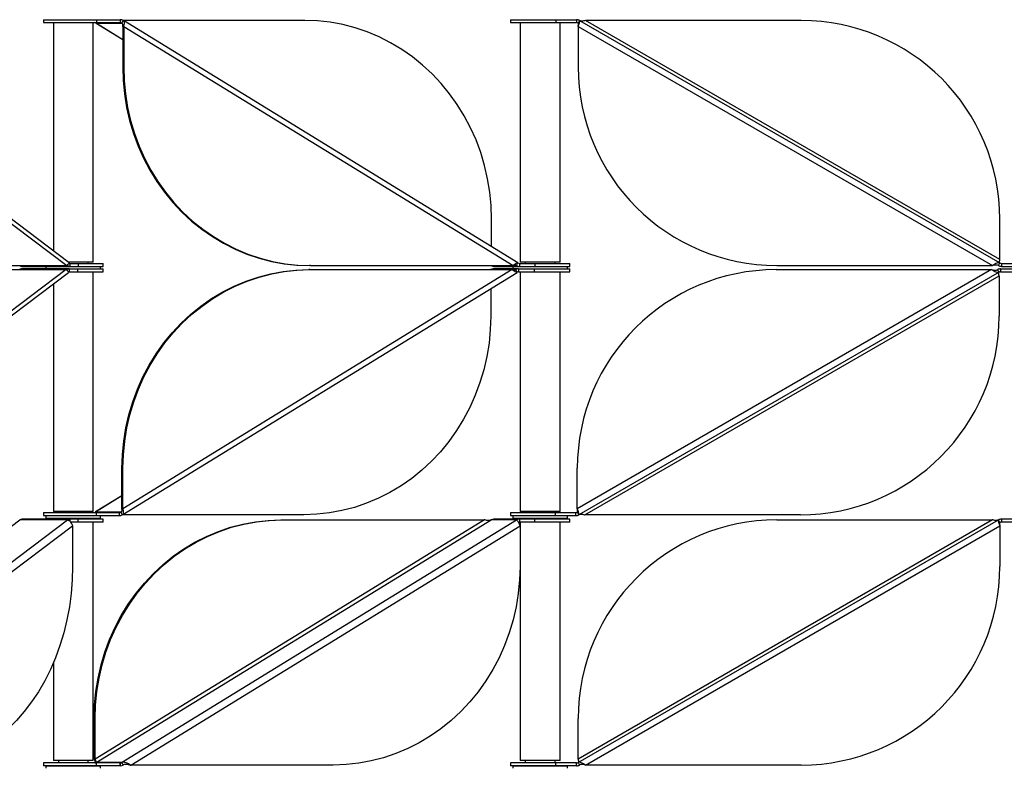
# Model space of a CAD drawing. Header units: millimetres. Extents: x 5 to 415, y 2 to 292.
# Tile 28 of 82: x 87 to 107, y 210 to 225. Entities that reach past the tile are written whole.
import ezdxf

# ---------------------------------------------------------------- set-up
doc = ezdxf.new("R2010")
doc.units = ezdxf.units.MM

msp = doc.modelspace()

# ---------------------------------------------------------------- linework, layer by layer
at = {"color": 7, "linetype": 'Continuous', "lineweight": 25}
for p, q in [((88.0944, 220.5702), (81.6374, 225.436)), ((81.6595, 225.3273), (88.0477, 220.5132)), ((87.5765, 225.4646), (87.5765, 225.4046)), ((87.5765, 225.4646), (88.6469, 225.4646)), ((87.5765, 225.4046), (88.6469, 225.4046)), ((87.7765, 225.4046), (87.7765, 220.8097)), ((88.5765, 220.5796), (88.5765, 225.4046)), ((88.6379, 225.3966), (89.1508, 225.3966)), ((88.6425, 225.3944), (88.6379, 225.3966)), ((88.6379, 225.3966), (89.1713, 225.0688)), ((88.6411, 225.3923), (89.1713, 225.0665)), ((88.6469, 225.4646), (88.6469, 225.4046)), ((88.6469, 225.4646), (89.114, 225.4646)), ((88.6469, 225.4046), (89.114, 225.4046)), ((89.1192, 225.4646), (89.1192, 225.4046)), ((89.1226, 225.4646), (89.1192, 225.4646)), ((89.1226, 225.4046), (89.1192, 225.4046)), ((89.1226, 225.4646), (89.1226, 225.4046)), ((89.179, 225.4485), (89.1508, 225.3966)), ((89.1508, 225.3966), (89.159, 225.3916)), ((89.1713, 225.3273), (89.1919, 225.3273)), ((89.1713, 225.3273), (89.1713, 224.5132)), ((92.8351, 225.4485), (89.179, 225.4485)), ((97.1241, 220.5694), (89.1887, 225.4449)), ((89.1919, 225.3273), (97.0274, 220.5132)), ((89.1919, 225.3273), (89.1919, 224.5132)), ((96.9737, 225.4646), (96.9737, 225.4046)), ((96.9737, 225.4646), (97.8884, 225.4646)), ((96.9737, 225.4046), (97.8884, 225.4046)), ((97.1737, 225.4046), (97.1737, 220.5796)), ((97.8884, 225.4646), (97.8884, 225.4046)), ((97.8884, 225.4646), (98.3076, 225.4646)), ((97.8884, 225.4046), (98.3076, 225.4046)), ((97.9737, 220.5796), (97.9737, 225.4046)), ((98.3076, 225.4646), (98.3076, 225.4046)), ((98.3676, 225.4485), (98.3376, 225.3966)), ((98.3376, 225.3273), (106.6758, 220.5132)), ((98.3376, 225.3273), (98.3376, 224.5132)), ((98.3676, 225.4485), (106.8258, 220.5652)), ((106.8258, 220.6344), (98.4876, 225.4485)), ((102.8258, 225.4485), (98.4876, 225.4485)), ((89.1919, 224.5132), (89.1713, 224.5132)), ((96.5939, 220.8952), (96.5939, 221.4485)), ((106.8258, 220.6344), (106.8258, 221.4485)), ((88.5287, 220.5796), (88.0818, 220.5796)), ((88.1085, 220.5571), (88.1085, 220.4971)), ((88.1085, 220.5571), (88.2764, 220.5571)), ((88.2764, 220.5571), (88.2764, 220.4971)), ((88.2764, 220.5571), (88.7765, 220.5571)), ((88.4765, 220.5571), (88.4765, 220.5796)), ((88.5765, 220.5796), (88.5287, 220.5796)), ((88.7765, 220.4971), (88.7765, 220.5571)), ((97.0992, 220.5132), (97.1274, 220.5652)), ((97.1556, 220.5571), (97.1556, 220.4971)), ((97.1556, 220.5571), (97.4652, 220.5571)), ((97.9259, 220.5796), (97.1737, 220.5796)), ((97.2737, 220.5796), (97.2737, 220.5571)), ((97.4652, 220.5571), (97.4652, 220.4971)), ((97.4652, 220.5571), (98.1737, 220.5571)), ((97.8737, 220.5571), (97.8737, 220.5796)), ((97.9737, 220.5796), (97.9259, 220.5796)), ((98.1737, 220.4971), (98.1737, 220.5571)), ((106.7958, 220.5132), (106.8258, 220.5652)), ((106.8558, 220.5571), (106.8558, 220.4971)), ((106.8558, 220.5571), (107.27, 220.5571)), ((81.6251, 215.5082), (88.082, 220.3741)), ((88.0354, 220.4311), (81.6472, 215.617)), ((84.7117, 220.4311), (88.0354, 220.4311)), ((84.724, 220.5132), (88.0477, 220.5132)), ((87.1322, 220.4472), (87.1387, 220.4472)), ((88.0897, 220.4472), (87.1387, 220.4472)), ((87.1445, 220.4971), (88.1085, 220.4971)), ((87.6265, 220.4971), (87.6265, 220.4472)), ((88.0502, 220.4311), (88.0421, 220.4249)), ((88.0621, 220.4042), (88.0502, 220.4311)), ((88.0544, 220.5194), (88.0626, 220.5132)), ((88.0626, 220.5132), (88.0575, 220.5213)), ((88.0626, 220.5132), (88.0745, 220.5401)), ((88.0897, 220.4472), (88.0962, 220.4472)), ((88.0962, 220.4472), (88.0962, 220.3872)), ((88.0962, 220.4472), (88.2637, 220.4472)), ((88.0962, 220.3872), (88.2637, 220.3872)), ((88.1085, 220.4971), (88.2764, 220.4971)), ((88.2637, 220.4472), (88.2637, 220.3872)), ((88.2637, 220.4472), (88.7765, 220.4472)), ((88.2637, 220.3872), (88.7765, 220.3872)), ((88.2764, 220.4971), (88.7765, 220.4971)), ((88.5765, 215.5622), (88.5765, 220.3872)), ((88.7265, 220.4472), (88.7265, 220.4971)), ((88.7765, 220.3872), (88.7765, 220.4472)), ((89.1736, 215.4994), (97.109, 220.3749)), ((97.0123, 220.4311), (89.1768, 215.617)), ((92.9356, 220.4311), (92.9151, 220.4311)), ((92.9507, 220.5132), (92.9302, 220.5132)), ((92.9356, 220.4311), (97.0123, 220.4311)), ((92.9507, 220.5132), (97.0274, 220.5132)), ((96.6275, 220.4472), (96.631, 220.4472)), ((97.137, 220.4472), (96.631, 220.4472)), ((96.6426, 220.4971), (97.1556, 220.4971)), ((97.0841, 220.4311), (97.0153, 220.4311)), ((97.0237, 220.4971), (97.0237, 220.4472)), ((97.0274, 220.5132), (97.0992, 220.5132)), ((97.0841, 220.4311), (97.0695, 220.4221)), ((97.1123, 220.3791), (97.0841, 220.4311)), ((97.0859, 220.5214), (97.0992, 220.5132)), ((97.137, 220.4472), (97.1405, 220.4472)), ((97.1405, 220.4472), (97.1405, 220.3872)), ((97.1405, 220.3872), (97.4526, 220.3872)), ((97.1425, 220.4472), (97.4526, 220.4472)), ((97.1556, 220.4971), (97.4652, 220.4971)), ((97.1737, 220.3872), (97.1737, 215.5622)), ((97.4526, 220.4472), (97.4526, 220.3872)), ((97.4526, 220.4472), (98.1737, 220.4472)), ((97.4526, 220.3872), (98.1737, 220.3872)), ((97.4652, 220.4971), (98.1737, 220.4971)), ((97.9737, 215.5622), (97.9737, 220.3872)), ((98.1237, 220.4472), (98.1237, 220.4971)), ((98.1737, 220.3872), (98.1737, 220.4472)), ((106.6598, 220.4311), (98.3215, 215.617)), ((106.8098, 220.3791), (98.3515, 215.4958)), ((102.3215, 220.4311), (106.6598, 220.4311)), ((102.3376, 220.5132), (106.6758, 220.5132)), ((106.8098, 220.3791), (106.7798, 220.4311)), ((106.8398, 220.4472), (106.8398, 220.3872)), ((106.8398, 220.4472), (107.259, 220.4472)), ((106.8398, 220.3872), (107.259, 220.3872)), ((106.8558, 220.4971), (107.27, 220.4971)), ((98.4715, 215.4958), (106.8098, 220.3098)), ((106.8098, 220.3098), (106.8098, 219.4958)), ((87.7765, 220.1438), (87.7765, 215.5622)), ((96.5788, 220.0491), (96.5788, 219.4958)), ((89.1768, 216.4311), (89.1562, 216.4311)), ((89.1562, 215.617), (89.1562, 216.4311)), ((89.1768, 215.617), (89.1768, 216.4311)), ((98.3215, 215.617), (98.3215, 216.4311)), ((89.1562, 215.8755), (88.6228, 215.5477)), ((89.1562, 215.8777), (88.626, 215.552)), ((89.1562, 215.617), (89.1768, 215.617)), ((88.1085, 215.4071), (87.1445, 215.4071)), ((87.5765, 215.5397), (87.5765, 215.4797)), ((87.5765, 215.5397), (88.6388, 215.5397)), ((87.5765, 215.4797), (88.6388, 215.4797)), ((87.6265, 215.4797), (87.6265, 215.4297)), ((87.6265, 215.4297), (88.5226, 215.4297)), ((88.2346, 215.5622), (87.7765, 215.5622)), ((87.8765, 215.5622), (87.8765, 215.5397)), ((87.8765, 215.4297), (87.8765, 215.4071)), ((88.1085, 215.4071), (88.1085, 215.3627)), ((88.2764, 215.4071), (88.1085, 215.4071)), ((88.5765, 215.5622), (88.2346, 215.5622)), ((88.2764, 215.3471), (88.2764, 215.4071)), ((88.7765, 215.4071), (88.2764, 215.4071)), ((88.4765, 215.5397), (88.4765, 215.5622)), ((88.4765, 215.4071), (88.4765, 215.4297)), ((88.5226, 215.4297), (88.7265, 215.4297)), ((88.6228, 215.5477), (88.6272, 215.5501)), ((89.1357, 215.5477), (88.6228, 215.5477)), ((88.6388, 215.5397), (88.6388, 215.4797)), ((88.6388, 215.5397), (89.1075, 215.5397)), ((88.6388, 215.4797), (89.1075, 215.4797)), ((88.7265, 215.4297), (88.7265, 215.4797)), ((88.7765, 215.3471), (88.7765, 215.4071)), ((89.1075, 215.4797), (89.1075, 215.5397)), ((89.1476, 215.555), (89.1357, 215.5477)), ((89.1357, 215.5477), (89.1639, 215.4958)), ((92.8199, 215.4958), (89.1639, 215.4958)), ((97.1556, 215.4071), (96.6426, 215.4071)), ((96.9737, 215.5397), (96.9737, 215.4797)), ((96.9737, 215.5397), (97.8774, 215.5397)), ((96.9737, 215.4797), (97.8774, 215.4797)), ((97.0237, 215.4797), (97.0237, 215.4297)), ((97.0237, 215.4297), (97.7528, 215.4297)), ((97.1556, 215.4071), (97.1556, 215.3471)), ((97.4652, 215.4071), (97.1556, 215.4071)), ((97.6318, 215.5622), (97.1737, 215.5622)), ((97.2737, 215.5622), (97.2737, 215.5397)), ((97.2737, 215.4297), (97.2737, 215.4071)), ((97.4652, 215.3471), (97.4652, 215.4071)), ((98.1737, 215.4071), (97.4652, 215.4071)), ((97.9737, 215.5622), (97.6318, 215.5622)), ((97.7528, 215.4297), (98.1237, 215.4297)), ((97.8737, 215.5397), (97.8737, 215.5622)), ((97.8737, 215.4071), (97.8737, 215.4297)), ((97.8774, 215.5397), (97.8774, 215.4797)), ((97.8774, 215.5397), (98.2915, 215.5397)), ((97.8774, 215.4797), (98.2915, 215.4797)), ((98.1237, 215.4297), (98.1237, 215.4797)), ((98.1737, 215.3471), (98.1737, 215.4071)), ((98.2915, 215.4797), (98.2915, 215.5397)), ((98.3215, 215.5477), (98.3515, 215.4958)), ((102.8098, 215.4958), (98.4715, 215.4958)), ((106.8558, 215.4071), (106.8558, 215.3471)), ((107.27, 215.4071), (106.8558, 215.4071)), ((80.9151, 210.7313), (87.0985, 215.391)), ((81.5824, 210.5077), (88.0626, 215.391)), ((81.7744, 210.4557), (88.1627, 215.2698)), ((88.0626, 215.391), (87.0985, 215.391)), ((88.2764, 215.3471), (88.1184, 215.3471)), ((88.1627, 215.2698), (88.1627, 214.4557)), ((88.7765, 215.3471), (88.2764, 215.3471)), ((88.5765, 210.5446), (88.5765, 215.3471)), ((96.453, 215.391), (88.6174, 210.577)), ((88.6379, 210.5077), (96.5863, 215.391)), ((89.1508, 210.5077), (97.0992, 215.391)), ((89.3328, 210.4557), (97.1684, 215.2698)), ((92.3557, 215.391), (92.3763, 215.391)), ((92.3763, 215.391), (96.453, 215.391)), ((97.0992, 215.391), (96.5863, 215.391)), ((97.4652, 215.3471), (97.1556, 215.3471)), ((97.1684, 215.2698), (97.1684, 214.4557)), ((97.1737, 215.3471), (97.1737, 210.5446)), ((98.1737, 215.3471), (97.4652, 215.3471)), ((97.9737, 210.5446), (97.9737, 215.3471)), ((98.3376, 210.5077), (106.7958, 215.391)), ((106.6758, 215.391), (98.3376, 210.577)), ((98.4876, 210.4557), (106.8258, 215.2698)), ((102.3376, 215.391), (106.6758, 215.391)), ((106.8258, 215.3391), (106.7958, 215.391)), ((106.8258, 215.2698), (106.8258, 214.4557)), ((107.27, 215.3471), (106.8558, 215.3471)), ((87.7765, 212.5119), (87.7765, 210.5446)), ((88.5969, 211.391), (88.6174, 211.391)), ((88.5969, 210.577), (88.5969, 211.391)), ((88.6174, 210.577), (88.6174, 211.391)), ((98.3376, 210.577), (98.3376, 211.391)), ((87.5765, 210.4996), (87.5765, 210.4396)), ((88.6469, 210.4996), (87.5765, 210.4996)), ((88.4287, 210.5446), (87.7765, 210.5446)), ((87.8765, 210.5446), (87.8765, 210.4996)), ((88.5765, 210.5446), (88.4287, 210.5446)), ((88.4765, 210.4996), (88.4765, 210.5446)), ((88.6174, 210.577), (88.5969, 210.577)), ((89.1508, 210.5077), (88.6379, 210.5077)), ((88.6469, 210.4396), (88.6469, 210.4996)), ((89.1153, 210.4996), (88.6469, 210.4996)), ((89.1192, 210.4996), (89.1192, 210.4396)), ((89.1192, 210.4996), (89.1226, 210.4996)), ((89.1226, 210.4396), (89.1226, 210.4996)), ((89.1508, 210.5077), (89.179, 210.4557)), ((89.3123, 210.4557), (89.3328, 210.4557)), ((93.4095, 210.4557), (89.3328, 210.4557)), ((96.9737, 210.4996), (96.9737, 210.4396)), ((97.8884, 210.4996), (96.9737, 210.4996)), ((97.8258, 210.5446), (97.1737, 210.5446)), ((97.2737, 210.5446), (97.2737, 210.4996)), ((97.9737, 210.5446), (97.8258, 210.5446)), ((97.8737, 210.4996), (97.8737, 210.5446)), ((97.8884, 210.4396), (97.8884, 210.4996)), ((98.3076, 210.4996), (97.8884, 210.4996)), ((98.3076, 210.4396), (98.3076, 210.4996)), ((98.3376, 210.5077), (98.3676, 210.4557)), ((102.8258, 210.4557), (98.4876, 210.4557)), ((88.6469, 210.4396), (87.5765, 210.4396)), ((87.6265, 210.4396), (87.6265, 210.3896)), ((87.6265, 210.4396), (87.9375, 210.4396)), ((87.8765, 210.4396), (87.8765, 210.4396)), ((87.9375, 210.4396), (88.7265, 210.4396)), ((88.4765, 210.4396), (88.4765, 210.4396)), ((89.1153, 210.4396), (88.6469, 210.4396)), ((88.7265, 210.3896), (88.7265, 210.4396)), ((89.1192, 210.4396), (89.1226, 210.4396)), ((97.8884, 210.4396), (96.9737, 210.4396)), ((97.0237, 210.4396), (97.0237, 210.3896)), ((97.0237, 210.4396), (97.1797, 210.4396)), ((97.1797, 210.4396), (98.1237, 210.4396)), ((97.2737, 210.4396), (97.2737, 210.4396)), ((97.8737, 210.4396), (97.8737, 210.4396)), ((98.3076, 210.4396), (97.8884, 210.4396)), ((98.1237, 210.3896), (98.1237, 210.4396))]:
    msp.add_line(p, q, dxfattribs=at)
at = {"color": 7, "linetype": 'Continuous', "lineweight": 25, "flags": 128}
for points in [[(96.5939, 221.4485), (96.5852, 221.7215), (96.5589, 221.9932), (96.5153, 222.2623), (96.4545, 222.5277), (96.3769, 222.788), (96.2827, 223.0421), (96.1725, 223.2888), (96.0467, 223.5269), (95.9059, 223.7552), (95.7509, 223.9729), (95.5822, 224.1787), (95.4007, 224.3719), (95.2072, 224.5514), (95.0027, 224.7164), (94.7881, 224.8662), (94.5644, 225.0001), (94.3326, 225.1174), (94.0938, 225.2176), (93.8492, 225.3002), (93.5998, 225.3649), (93.3469, 225.4113), (93.0916, 225.4392), (92.8351, 225.4485)], [(89.1713, 224.5132), (89.1801, 224.2402), (89.2064, 223.9685), (89.25, 223.6994), (89.3107, 223.434), (89.3884, 223.1737), (89.4825, 222.9196), (89.5928, 222.6729), (89.7186, 222.4349), (89.8593, 222.2065), (90.0144, 221.9888), (90.1831, 221.783), (90.3646, 221.5898), (90.558, 221.4103), (90.7625, 221.2453), (90.9772, 221.0955), (91.2009, 220.9617), (91.4327, 220.8443), (91.6714, 220.7441), (91.9161, 220.6615), (92.1654, 220.5969), (92.4184, 220.5504), (92.6737, 220.5225), (92.9302, 220.5132)], [(89.1919, 224.5132), (89.2006, 224.2402), (89.2269, 223.9685), (89.2705, 223.6994), (89.3312, 223.434), (89.4089, 223.1737), (89.5031, 222.9196), (89.6133, 222.6729), (89.7391, 222.4349), (89.8798, 222.2065), (90.0349, 221.9888), (90.2036, 221.783), (90.3851, 221.5898), (90.5786, 221.4103), (90.7831, 221.2453), (90.9977, 221.0955), (91.2214, 220.9617), (91.4532, 220.8443), (91.692, 220.7441), (91.9366, 220.6615), (92.186, 220.5969), (92.4389, 220.5504), (92.6942, 220.5225), (92.9507, 220.5132)], [(89.1562, 216.4311), (89.165, 216.7041), (89.1912, 216.9757), (89.2349, 217.2449), (89.2956, 217.5103), (89.3733, 217.7706), (89.4674, 218.0247), (89.5777, 218.2713), (89.7035, 218.5094), (89.8442, 218.7378), (89.9993, 218.9554), (90.168, 219.1613), (90.3495, 219.3544), (90.5429, 219.5339), (90.7474, 219.699), (90.9621, 219.8488), (91.1858, 219.9826), (91.4176, 220.0999), (91.6563, 220.2001), (91.901, 220.2828), (92.1503, 220.3474), (92.4033, 220.3938), (92.6586, 220.4218), (92.9151, 220.4311)], [(89.1768, 216.4311), (89.1855, 216.7041), (89.2118, 216.9757), (89.2554, 217.2449), (89.3161, 217.5103), (89.3938, 217.7706), (89.4879, 218.0247), (89.5982, 218.2713), (89.724, 218.5094), (89.8647, 218.7378), (90.0198, 218.9554), (90.1885, 219.1613), (90.37, 219.3544), (90.5634, 219.5339), (90.768, 219.699), (90.9826, 219.8488), (91.2063, 219.9826), (91.4381, 220.0999), (91.6769, 220.2001), (91.9215, 220.2828), (92.1709, 220.3474), (92.4238, 220.3938), (92.6791, 220.4218), (92.9356, 220.4311)], [(96.5788, 219.4958), (96.5701, 219.2228), (96.5438, 218.9511), (96.5002, 218.6819), (96.4394, 218.4166), (96.3618, 218.1562), (96.2676, 217.9022), (96.1574, 217.6555), (96.0316, 217.4174), (95.8908, 217.189), (95.7357, 216.9714), (95.5671, 216.7655), (95.3856, 216.5724), (95.1921, 216.3929), (94.9876, 216.2279), (94.773, 216.0781), (94.5493, 215.9442), (94.3175, 215.8269), (94.0787, 215.7267), (93.8341, 215.6441), (93.5847, 215.5794), (93.3318, 215.533), (93.0765, 215.5051), (92.8199, 215.4958)], [(88.5969, 211.391), (88.6056, 211.664), (88.6319, 211.9357), (88.6755, 212.2049), (88.7363, 212.4702), (88.8139, 212.7306), (88.9081, 212.9846), (89.0183, 213.2313), (89.1441, 213.4694), (89.2849, 213.6978), (89.4399, 213.9154), (89.6086, 214.1212), (89.7901, 214.3144), (89.9836, 214.4939), (90.1881, 214.6589), (90.4027, 214.8087), (90.6264, 214.9426), (90.8582, 215.0599), (91.097, 215.1601), (91.3416, 215.2427), (91.591, 215.3074), (91.8439, 215.3538), (92.0992, 215.3817), (92.3557, 215.391)], [(88.6174, 211.391), (88.6261, 211.664), (88.6524, 211.9357), (88.696, 212.2049), (88.7568, 212.4702), (88.8344, 212.7306), (88.9286, 212.9846), (89.0388, 213.2313), (89.1646, 213.4694), (89.3054, 213.6978), (89.4605, 213.9154), (89.6291, 214.1212), (89.8106, 214.3144), (90.0041, 214.4939), (90.2086, 214.6589), (90.4232, 214.8087), (90.6469, 214.9426), (90.8787, 215.0599), (91.1175, 215.1601), (91.3621, 215.2427), (91.6115, 215.3074), (91.8644, 215.3538), (92.1197, 215.3817), (92.3763, 215.391)], [(88.1627, 214.4557), (88.1555, 214.1827), (88.1341, 213.911), (88.0986, 213.6419), (88.049, 213.3765), (87.9857, 213.1162), (87.9089, 212.8621), (87.8191, 212.6155), (87.7165, 212.3774), (87.6018, 212.149), (87.4753, 211.9314), (87.3378, 211.7255), (87.1898, 211.5324), (87.0321, 211.3529), (86.8654, 211.1878), (86.6904, 211.038), (86.508, 210.9042), (86.319, 210.7869), (86.1244, 210.6867), (85.9249, 210.604), (85.7216, 210.5394), (85.5154, 210.493), (85.3072, 210.465), (85.0981, 210.4557)], [(97.1684, 214.4557), (97.1596, 214.1827), (97.1334, 213.911), (97.0898, 213.6419), (97.029, 213.3765), (96.9514, 213.1162), (96.8572, 212.8621), (96.747, 212.6155), (96.6212, 212.3774), (96.4804, 212.149), (96.3253, 211.9314), (96.1567, 211.7255), (95.9752, 211.5324), (95.7817, 211.3529), (95.5772, 211.1878), (95.3626, 211.038), (95.1389, 210.9042), (94.9071, 210.7869), (94.6683, 210.6867), (94.4237, 210.604), (94.1743, 210.5394), (93.9214, 210.493), (93.666, 210.465), (93.4095, 210.4557)]]:
    msp.add_lwpolyline(points, dxfattribs=at)
at = {"color": 7, "linetype": 'Continuous', "lineweight": 25}
for centre, radius, start, end in [((88.6096, 225.3508), 0.0538, 58.27815, 89.89215), ((89.1224, 225.357), 0.1076, 58.27815, 89.89215), ((89.1225, 225.3508), 0.0538, 58.27815, 89.89215), ((98.3076, 225.3446), 0.12, 60, 90), ((98.3076, 225.3446), 0.06, 60, 90), ((102.8258, 221.4485), 4, 0, 90), ((102.3376, 224.5132), 4, 180, 270), ((88.109, 220.5952), 0.0381, 232.10594, 269.34065), ((97.1557, 220.6109), 0.0538, 238.27815, 269.89215), ((106.8558, 220.6171), 0.06, 240, 270), ((87.1331, 220.3709), 0.0763, 90.65935, 127.89406), ((87.1454, 220.5734), 0.0763, 232.10594, 269.34065), ((88.0971, 220.3709), 0.0763, 90.65935, 127.89406), ((88.1094, 220.5734), 0.0763, 232.10594, 269.34065), ((88.0966, 220.349), 0.0381, 90.65935, 127.89406), ((96.6277, 220.3395), 0.1076, 90.10785, 121.72185), ((96.6428, 220.6047), 0.1076, 238.27815, 269.89215), ((97.1407, 220.3395), 0.1076, 90.10785, 121.72185), ((97.1558, 220.6047), 0.1076, 238.27815, 269.89215), ((97.1406, 220.3334), 0.0538, 90.10785, 121.72185), ((102.3215, 216.4311), 4, 90, 180), ((106.8398, 220.3272), 0.12, 90, 120), ((106.8558, 220.6171), 0.12, 240, 270), ((106.8398, 220.3272), 0.06, 90, 120), ((102.8098, 219.4958), 4, 270, 0), ((87.1454, 215.3308), 0.0763, 90.65935, 127.89406), ((88.1094, 215.3308), 0.0763, 90.65935, 127.89406), ((88.5945, 215.5935), 0.0538, 270.10785, 301.72185), ((89.1074, 215.5935), 0.0538, 270.10785, 301.72185), ((89.1073, 215.5873), 0.1076, 270.10785, 301.72185), ((96.6428, 215.2995), 0.1076, 90.10785, 121.72185), ((97.1558, 215.2995), 0.1076, 90.10785, 121.72185), ((98.2915, 215.5997), 0.06, 270, 300), ((98.2915, 215.5997), 0.12, 270, 300), ((106.8558, 215.2871), 0.12, 90, 120), ((97.1556, 215.2937), 0.0534, 90.04307, 112.09917), ((102.3376, 211.391), 4, 90, 180), ((106.8558, 215.2871), 0.06, 90, 120), ((102.8258, 214.4557), 4, 270, 0), ((88.6096, 210.5534), 0.0538, 270.10785, 301.72185), ((89.1225, 210.5534), 0.0538, 270.10785, 301.72185), ((89.1224, 210.5473), 0.1076, 270.10785, 301.72185), ((98.3076, 210.5596), 0.06, 270, 300), ((98.3076, 210.5596), 0.12, 270, 300)]:
    msp.add_arc(centre, radius, start, end, dxfattribs=at)
for points, knots in [([(89.1713, 225.3273), (89.1723, 225.3348), (89.1742, 225.3499), (89.1726, 225.3702), (89.1667, 225.3859), (89.1586, 225.3938), (89.1525, 225.396), (89.1508, 225.3966)], [0, 0, 0, 0, 0.2289275, 0.457855, 0.686699, 0.9155428, 1, 1, 1, 1]), ([(89.1919, 225.3273), (89.1958, 225.3404), (89.2036, 225.3667), (89.2073, 225.402), (89.2032, 225.4293), (89.1927, 225.4443), (89.1827, 225.4474), (89.179, 225.4485)], [0, 0, 0, 0, 0.2182973, 0.4366061, 0.6549149, 0.8732236, 1, 1, 1, 1]), ([(98.3376, 225.3273), (98.3423, 225.3404), (98.3516, 225.3667), (98.3633, 225.402), (98.3703, 225.4293), (98.3714, 225.4443), (98.3686, 225.4474), (98.3676, 225.4485)], [0, 0, 0, 0, 0.2182973, 0.4366061, 0.6549149, 0.8732236, 1, 1, 1, 1]), ([(98.3376, 225.3273), (98.3389, 225.3348), (98.3415, 225.3499), (98.3441, 225.3702), (98.344, 225.3859), (98.3413, 225.3938), (98.3384, 225.396), (98.3376, 225.3966)], [0, 0, 0, 0, 0.2289275, 0.45785498, 0.68669901, 0.91554278, 1, 1, 1, 1]), ([(98.4876, 225.4485), (98.473, 225.4453), (98.4436, 225.439), (98.4035, 225.436), (98.3796, 225.4419), (98.3687, 225.4479), (98.3676, 225.4485)], [0, 0, 0, 0, 0.3201967, 0.6410914, 0.961986, 1, 1, 1, 1]), ([(88.0942, 220.57), (88.0944, 220.5679), (88.0949, 220.5636), (88.0802, 220.5417), (88.0588, 220.5229), (88.0477, 220.5132)], [0, 0, 0, 0, 0.31868557, 0.64729491, 1, 1, 1, 1]), ([(97.123, 220.5675), (97.1215, 220.5688), (97.1175, 220.5726), (97.0999, 220.5627), (97.0701, 220.542), (97.042, 220.523), (97.0274, 220.5132)], [0, 0, 0, 0, 0.1477526, 0.4250566, 0.7023614, 1, 1, 1, 1]), ([(106.8258, 220.5652), (106.8176, 220.5679), (106.8011, 220.5734), (106.7657, 220.563), (106.7233, 220.5419), (106.692, 220.523), (106.6758, 220.5132)], [0, 0, 0, 0, 0.2453754, 0.4909149, 0.7364551, 1, 1, 1, 1]), ([(106.8258, 220.5652), (106.8239, 220.5671), (106.8201, 220.5711), (106.8191, 220.5852), (106.8207, 220.6039), (106.8236, 220.6214), (106.8253, 220.6317), (106.8258, 220.6344)], [0, 0, 0, 0, 0.2289275, 0.457855, 0.686699, 0.9155428, 1, 1, 1, 1]), ([(88.0354, 220.4311), (88.0459, 220.4219), (88.0669, 220.4035), (88.0808, 220.3835), (88.0849, 220.3726), (88.0819, 220.3743), (88.0818, 220.3744)], [0, 0, 0, 0, 0.3284044, 0.6570284, 0.9856535, 1, 1, 1, 1]), ([(88.045, 220.4233), (88.047, 220.4246), (88.0494, 220.4261), (88.0501, 220.4304), (88.0502, 220.4311)], [0, 0, 0, 0, 0.85002614, 1, 1, 1, 1]), ([(97.0123, 220.4311), (97.0259, 220.4219), (97.0531, 220.4037), (97.0829, 220.3828), (97.1017, 220.3718), (97.106, 220.3756), (97.1077, 220.377)], [0, 0, 0, 0, 0.2770697, 0.5543248, 0.8315807, 1, 1, 1, 1]), ([(97.0223, 220.4244), (97.0249, 220.4238), (97.0404, 220.4202), (97.0614, 220.4188), (97.0771, 220.4244), (97.0834, 220.4304), (97.0841, 220.4311)], [0, 0, 0, 0, 0.0866623, 0.5177947, 0.948927, 1, 1, 1, 1]), ([(97.0918, 220.5168), (97.0876, 220.5194), (97.077, 220.5261), (97.058, 220.5244), (97.0412, 220.5206), (97.0371, 220.5197)], [0, 0, 0, 0, 0.3268489, 0.8357856, 1, 1, 1, 1]), ([(106.6598, 220.4311), (106.6748, 220.422), (106.705, 220.4037), (106.7467, 220.3825), (106.7836, 220.3708), (106.8008, 220.3763), (106.8098, 220.3791)], [0, 0, 0, 0, 0.2453754, 0.4909149, 0.7364551, 1, 1, 1, 1]), ([(106.6598, 220.4311), (106.6744, 220.4279), (106.7037, 220.4216), (106.7439, 220.4186), (106.7678, 220.4244), (106.7786, 220.4304), (106.7798, 220.4311)], [0, 0, 0, 0, 0.3201967, 0.6410914, 0.961986, 1, 1, 1, 1]), ([(106.7958, 220.5132), (106.7855, 220.5174), (106.7647, 220.526), (106.7248, 220.5233), (106.6939, 220.5171), (106.6776, 220.5136), (106.6758, 220.5132)], [0, 0, 0, 0, 0.3201967, 0.6410914, 0.961986, 1, 1, 1, 1]), ([(106.8098, 220.3098), (106.8084, 220.3174), (106.8058, 220.3325), (106.8033, 220.3528), (106.8034, 220.3685), (106.806, 220.3764), (106.809, 220.3785), (106.8098, 220.3791)], [0, 0, 0, 0, 0.2289275, 0.457855, 0.686699, 0.9155428, 1, 1, 1, 1]), ([(89.1417, 215.5514), (89.1437, 215.5524), (89.15, 215.5556), (89.1558, 215.5679), (89.159, 215.5864), (89.1582, 215.6039), (89.1566, 215.6142), (89.1562, 215.617)], [0, 0, 0, 0, 0.1291888, 0.3877282, 0.6461733, 0.9046182, 1, 1, 1, 1]), ([(89.1727, 215.5009), (89.1755, 215.5022), (89.1842, 215.5062), (89.1906, 215.5257), (89.1915, 215.5563), (89.1856, 215.5887), (89.1791, 215.6094), (89.1768, 215.617)], [0, 0, 0, 0, 0.1171635, 0.3637163, 0.6102691, 0.8568217, 1, 1, 1, 1]), ([(98.3515, 215.4958), (98.353, 215.4982), (98.356, 215.5031), (98.3519, 215.5254), (98.3427, 215.5563), (98.3316, 215.5887), (98.3242, 215.6094), (98.3215, 215.617)], [0, 0, 0, 0, 0.2182973, 0.4366061, 0.6549149, 0.8732236, 1, 1, 1, 1]), ([(98.3215, 215.5477), (98.3234, 215.5497), (98.3273, 215.5536), (98.3283, 215.5678), (98.3266, 215.5865), (98.3238, 215.6039), (98.322, 215.6142), (98.3215, 215.617)], [0, 0, 0, 0, 0.2289275, 0.457855, 0.686699, 0.9155428, 1, 1, 1, 1]), ([(98.3515, 215.4958), (98.3619, 215.5), (98.3826, 215.5085), (98.4226, 215.5059), (98.4535, 215.4997), (98.4698, 215.4961), (98.4715, 215.4958)], [0, 0, 0, 0, 0.3201967, 0.6410914, 0.961986, 1, 1, 1, 1]), ([(88.0626, 215.391), (88.0702, 215.3886), (88.0856, 215.3837), (88.1121, 215.3614), (88.1366, 215.3305), (88.1538, 215.2981), (88.1603, 215.2774), (88.1627, 215.2698)], [0, 0, 0, 0, 0.2182973, 0.4366061, 0.6549149, 0.8732236, 1, 1, 1, 1]), ([(96.5863, 215.391), (96.5731, 215.3868), (96.5467, 215.3783), (96.5014, 215.3809), (96.47, 215.3871), (96.4546, 215.3907), (96.453, 215.391)], [0, 0, 0, 0, 0.3201967, 0.6410914, 0.961986, 1, 1, 1, 1]), ([(97.0992, 215.391), (97.1025, 215.3886), (97.109, 215.3837), (97.1254, 215.3614), (97.1432, 215.3305), (97.1583, 215.2981), (97.1657, 215.2774), (97.1684, 215.2698)], [0, 0, 0, 0, 0.21829734, 0.43660611, 0.65491491, 0.8732236, 1, 1, 1, 1]), ([(106.7958, 215.391), (106.7855, 215.3868), (106.7647, 215.3783), (106.7248, 215.3809), (106.6939, 215.3871), (106.6776, 215.3907), (106.6758, 215.391)], [0, 0, 0, 0, 0.3201967, 0.6410914, 0.961986, 1, 1, 1, 1]), ([(106.7958, 215.391), (106.7943, 215.3886), (106.7913, 215.3837), (106.7955, 215.3614), (106.8046, 215.3305), (106.8158, 215.2981), (106.8231, 215.2774), (106.8258, 215.2698)], [0, 0, 0, 0, 0.2182973, 0.4366061, 0.6549149, 0.8732236, 1, 1, 1, 1]), ([(106.8258, 215.3391), (106.8239, 215.3371), (106.8201, 215.3331), (106.8191, 215.319), (106.8207, 215.3003), (106.8236, 215.2829), (106.8253, 215.2726), (106.8258, 215.2698)], [0, 0, 0, 0, 0.2289275, 0.457855, 0.686699, 0.9155428, 1, 1, 1, 1]), ([(88.5969, 210.577), (88.6017, 210.5637), (88.6108, 210.5388), (88.6221, 210.5177), (88.6274, 210.5079)], [0, 0, 0, 0, 0.53343598, 1, 1, 1, 1]), ([(88.6174, 210.577), (88.6189, 210.5694), (88.6218, 210.5543), (88.6282, 210.534), (88.634, 210.5183), (88.6371, 210.5104), (88.6377, 210.5083), (88.6379, 210.5077)], [0, 0, 0, 0, 0.2289275, 0.457855, 0.686699, 0.9155428, 1, 1, 1, 1]), ([(89.3328, 210.4557), (89.3181, 210.4648), (89.2885, 210.4831), (89.2402, 210.5043), (89.192, 210.516), (89.1649, 210.5105), (89.1508, 210.5077)], [0, 0, 0, 0, 0.2453754, 0.4909149, 0.7364551, 1, 1, 1, 1]), ([(89.3123, 210.4557), (89.298, 210.4589), (89.2695, 210.4652), (89.2241, 210.4682), (89.1945, 210.4624), (89.1805, 210.4563), (89.179, 210.4557)], [0, 0, 0, 0, 0.3201967, 0.6410914, 0.961986, 1, 1, 1, 1]), ([(98.3376, 210.577), (98.3389, 210.5694), (98.3415, 210.5543), (98.3441, 210.534), (98.344, 210.5183), (98.3413, 210.5104), (98.3384, 210.5083), (98.3376, 210.5077)], [0, 0, 0, 0, 0.2289275, 0.457855, 0.686699, 0.9155428, 1, 1, 1, 1]), ([(98.4876, 210.4557), (98.4725, 210.4648), (98.4424, 210.4831), (98.4007, 210.5043), (98.3637, 210.516), (98.3465, 210.5105), (98.3376, 210.5077)], [0, 0, 0, 0, 0.2453754, 0.4909149, 0.7364551, 1, 1, 1, 1]), ([(98.4876, 210.4557), (98.473, 210.4589), (98.4436, 210.4652), (98.4035, 210.4682), (98.3796, 210.4624), (98.3687, 210.4563), (98.3676, 210.4557)], [0, 0, 0, 0, 0.32019668, 0.6410914, 0.96198601, 1, 1, 1, 1])]:
    msp.add_open_spline(points, degree=3, knots=knots, dxfattribs=at)

doc.saveas('drawing.dxf')
